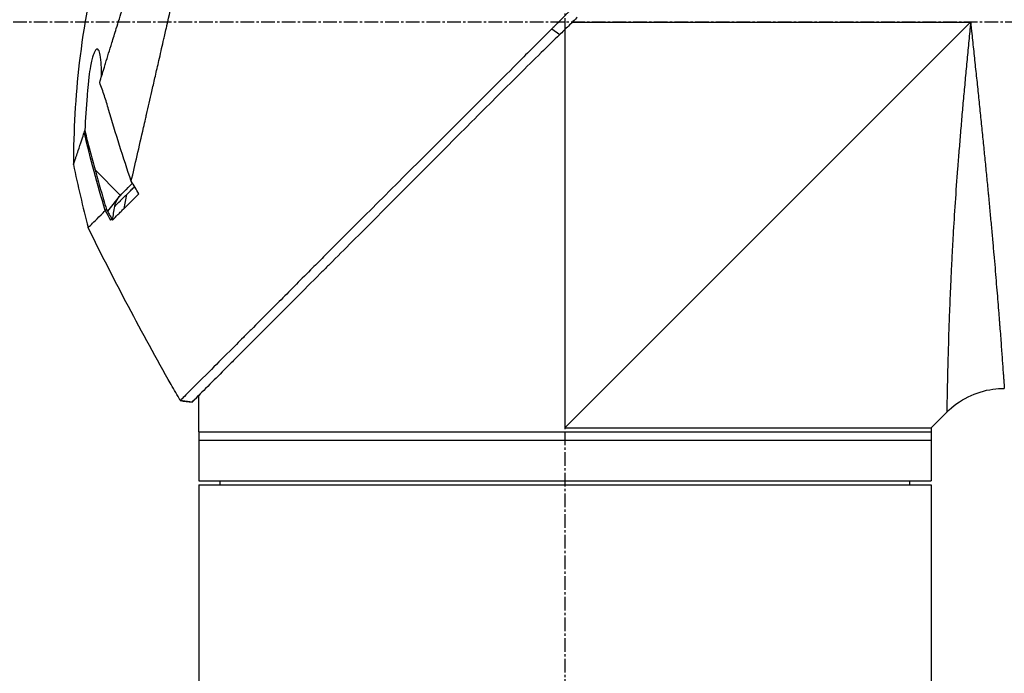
# Model space of a CAD drawing. Header units: millimetres. Extents: x 0 to 5219, y 0 to 2970.
# Tile 66 of 228: x 246 to 367, y 2041 to 2121. Entities that reach past the tile are written whole.
import ezdxf

# ---------------------------------------------------------------- set-up
doc = ezdxf.new("R2010")
doc.units = ezdxf.units.MM
doc.header["$LTSCALE"] = 0.2
doc.linetypes.add('CENTER2', pattern=[1.125, 0.75, -0.125, 0.125, -0.125])
doc.layers.add('02_Center Line', color=1, linetype='CENTER2')

# ---------------------------------------------------------------- blocks, each defined once
blk = doc.blocks.new('A$C32c156e9')
for p, q in [((-40, 1379.85), (-88.95, 1379.85)), ((-39.1, 1330), (-88.95, 1379.85)), ((-39.1, 1378.96), (-39.1, 1330)), ((-37.48, 1379.03), (-38.48, 1378.35)), ((18.66, 1361.7), (15.54, 1358.57)), ((14.44, 1359.01), (14.44, 1359.01)), ((15.07, 1356.97), (14.76, 1358.69)), ((15.68, 1358.42), (17.13, 1356.62)), ((15.98, 1357.48), (15.98, 1357.48)), ((17.36, 1356.75), (17.36, 1356.75)), ((5.9, 1333), (5.9, 1334)), ((5.9, 1329.5), (5.9, 1332.5)), ((6.74, 1333.16), (8.19, 1333.34)), ((8.19, 1333.34), (8.19, 1333.34)), ((-84.1, 1330), (-86.02, 1331.92)), ((-84.1, 1330), (-84.1, 1323.5)), ((5.9, 1329.5), (-84.1, 1329.5)), ((5.9, 1329.5), (5.9, 1323.5)), ((5.9, 1328.5), (-84.1, 1328.5)), ((5.9, 1323.5), (-84.1, 1323.5)), ((5.9, 1323), (-84.1, 1323)), ((-84.1, 1323), (-84.1, 919.1)), ((-81.49, 1323), (-81.5, 1323.5)), ((3.29, 1323), (3.3, 1323.5)), ((5.9, 1323), (5.9, 919.1))]:
    blk.add_line(p, q)
for centre, major_axis, ratio, start_param, end_param in [((-163.81, 1410.5), (-44.19, -183.8), 1, 1.51817, 1.570796), ((-2401.35, 2796.85), (-765.25, 2704.52), 0.999799, 3.899585, 3.900232), ((22.59, 1353.11), (-157.24, -287.66), 0.019111, 4.710355, 4.714425), ((-9.64, 1382.72), (29.02, -28.06), 0.006576, 0.377371, 0.391215), ((-10.44, 1381.83), (29.37, -28.27), 0.004865, 5.887634, 5.901943), ((-72.8, 1391.8), (92.5, 175.69), 0.499327, 4.653394, 4.763255), ((-331.93, 1528.58), (133.4, 370.15), 0.996605, 4.537773, 4.543581)]:
    blk.add_ellipse(centre, major_axis=major_axis, ratio=ratio, start_param=start_param, end_param=end_param)
for points, knots in [([(14.21, 1360.31), (13.74, 1362.33), (13.24, 1364.52), (12.62, 1367.25), (12.53, 1367.6), (12.41, 1368.14), (12.37, 1368.32), (12.11, 1369.47), (11.91, 1370.35), (11.56, 1371.86), (11.43, 1372.45), (11.23, 1373.31), (11.16, 1373.62), (11.07, 1374), (11.05, 1374.08), (10.96, 1374.48), (10.88, 1374.82), (10.63, 1375.92), (10.45, 1376.7), (10.22, 1377.69), (10.18, 1377.89), (10.07, 1378.37), (10.01, 1378.64), (9.91, 1379.08), (9.86, 1379.26), (9.28, 1381.81), (8.72, 1384.25), (8.01, 1387.34), (7.87, 1387.97), (7.58, 1389.22), (7.44, 1389.83), (7.02, 1391.67), (6.75, 1392.88), (6.39, 1394.41), (6.32, 1394.73), (6.17, 1395.37), (6.1, 1395.69), (5.99, 1396.18), (5.95, 1396.33), (5.88, 1396.64), (5.85, 1396.79), (5.69, 1397.5), (5.55, 1398.07), (5.36, 1398.94), (5.29, 1399.23), (5.16, 1399.81), (5.09, 1400.09), (4.89, 1400.95), (4.77, 1401.52), (4.38, 1403.19), (4.13, 1404.3), (3.63, 1406.46), (3.39, 1407.52), (2.92, 1409.59), (2.69, 1410.59), (2.35, 1412.05), (2.24, 1412.53), (2.03, 1413.47), (1.92, 1413.93), (1.71, 1414.83), (1.61, 1415.28), (1.11, 1417.45), (0.75, 1419.02), (0.19, 1421.48), (-0.03, 1422.44), (-0.36, 1423.9), (-0.49, 1424.47), (-0.65, 1425.14), (-0.69, 1425.31), (-0.74, 1425.55), (-0.76, 1425.62), (-0.8, 1425.82), (-0.83, 1425.94), (-0.9, 1426.25), (-0.94, 1426.43), (-1, 1426.7), (-1.03, 1426.8), (-1.06, 1426.92), (-1.06, 1426.96), (-1.09, 1427.09), (-1.11, 1427.17), (-1.14, 1427.28), (-1.14, 1427.31), (-1.14, 1427.31)], [0.000001, 0.000001, 0.000001, 0.000001, 0.87198, 0.87198, 0.998176, 0.998176, 1.064575, 1.064575, 1.41457, 1.41457, 1.596219, 1.596219, 1.693857, 1.693857, 1.719166, 1.719166, 1.837725, 1.837725, 2.111396, 2.111396, 2.182409, 2.182409, 2.276499, 2.276499, 2.337341, 2.337341, 3.162147, 3.162147, 3.373842, 3.373842, 3.579811, 3.579811, 3.984502, 3.984502, 4.09507, 4.09507, 4.202311, 4.202311, 4.255972, 4.255972, 4.304596, 4.304596, 4.486711, 4.486711, 4.581165, 4.581165, 4.673894, 4.673894, 4.859509, 4.859509, 5.231419, 5.231419, 5.60592, 5.60592, 5.979077, 5.979077, 6.165933, 6.165933, 6.351964, 6.351964, 6.539189, 6.539189, 7.288579, 7.288579, 7.860772, 7.860772, 8.290537, 8.290537, 8.451715, 8.451715, 8.522248, 8.522248, 8.654959, 8.654959, 8.889881, 8.889881, 9.06617, 9.06617, 9.132077, 9.132077, 9.362293, 9.362293, 9.592797, 9.592797, 9.592797, 9.592797]), ([(18.09, 1372.45), (18, 1372.73), (17.91, 1373.02), (17.74, 1373.59), (17.64, 1373.89), (17.49, 1374.38), (17.43, 1374.58), (17.12, 1375.6), (16.86, 1376.44), (16.41, 1377.88), (16.23, 1378.47), (15.8, 1379.86), (15.55, 1380.68), (15.14, 1381.98), (15, 1382.46), (14.68, 1383.5), (14.5, 1384.05), (14.13, 1385.26), (13.93, 1385.91), (13.5, 1387.31), (13.27, 1388.06), (12.76, 1389.69), (12.5, 1390.56), (12.15, 1391.66), (12.08, 1391.88), (11.86, 1392.6), (11.7, 1393.1), (11.38, 1394.09), (11.23, 1394.59), (10.91, 1395.58), (10.75, 1396.08), (10.43, 1397.06), (10.27, 1397.56), (9.97, 1398.48), (9.82, 1398.95), (9.6, 1399.65), (9.52, 1399.9), (9.28, 1400.64), (9.13, 1401.12), (8.84, 1402.03), (8.7, 1402.46), (8.41, 1403.36), (8.26, 1403.84), (7.96, 1404.77), (7.82, 1405.23), (7.09, 1407.51), (6.54, 1409.25), (5.89, 1411.3), (5.77, 1411.7), (5.52, 1412.49), (5.39, 1412.88), (5.04, 1414.02), (4.81, 1414.74), (4.38, 1416.13), (4.17, 1416.79), (3.81, 1417.94), (3.66, 1418.44), (3.25, 1419.75), (3.03, 1420.49), (2.69, 1421.61), (2.57, 1422.03), (2.38, 1422.67), (2.31, 1422.92), (2.21, 1423.28), (2.17, 1423.42), (2.13, 1423.58), (2.12, 1423.62), (2.07, 1423.79), (2.05, 1423.9), (2.01, 1424.03), (2, 1424.07), (2, 1424.07)], [0.000001, 0.000001, 0.000001, 0.000001, 0.11946, 0.11946, 0.241052, 0.241052, 0.321692, 0.321692, 0.643653, 0.643653, 0.858623, 0.858623, 1.144694, 1.144694, 1.308122, 1.308122, 1.494874, 1.494874, 1.708069, 1.708069, 1.951832, 1.951832, 2.230695, 2.230695, 2.303189, 2.303189, 2.46479, 2.46479, 2.625297, 2.625297, 2.787922, 2.787922, 2.946664, 2.946664, 3.08253, 3.08253, 3.156368, 3.156368, 3.305764, 3.305764, 3.43529, 3.43529, 3.579096, 3.579096, 3.721833, 3.721833, 4.292184, 4.292184, 4.435257, 4.435257, 4.578157, 4.578157, 4.862917, 4.862917, 5.148905, 5.148905, 5.393875, 5.393875, 5.822939, 5.822939, 6.144758, 6.144758, 6.385994, 6.385994, 6.566823, 6.566823, 6.63475, 6.63475, 6.873456, 6.873456, 7.112007, 7.112007, 7.112007, 7.112007]), ([(13.71, 1401.55), (17.26, 1393.07), (19.54, 1383.97), (21.07, 1370.7), (21.31, 1366.52), (21.32, 1362.35)], [0, 0, 0, 0, 2.758267, 2.758267, 4.009408, 4.009408, 4.009408, 4.009408]), ([(-39.62, 1381.2), (-39.57, 1381.14), (-39.48, 1381.05), (-39.27, 1380.84), (-39.19, 1380.75), (-38.92, 1380.47), (-38.74, 1380.29), (-38.38, 1379.93), (-38.19, 1379.73), (-37.93, 1379.48), (-37.84, 1379.39), (-37.62, 1379.17), (-37.51, 1379.06), (-37.48, 1379.03)], [0.0012617, 0.0012617, 0.0012617, 0.0012617, 0.0227877, 0.0227877, 0.0388309, 0.0388309, 0.0709865, 0.0709865, 0.1023123, 0.1023123, 0.1191004, 0.1191004, 0.1425667, 0.1425667, 0.1425667, 0.1425667]), ([(-88.95, 1379.85), (-88.97, 1379.67), (-88.99, 1379.48), (-89.01, 1379.3), (-89.03, 1379.11), (-89.05, 1378.93), (-89.07, 1378.74), (-89.11, 1378.37), (-89.14, 1378.01), (-89.18, 1377.64), (-89.22, 1377.27), (-89.26, 1376.9), (-89.3, 1376.54), (-89.34, 1376.17), (-89.38, 1375.81), (-89.42, 1375.44), (-89.49, 1374.71), (-89.57, 1373.99), (-89.65, 1373.26), (-89.73, 1372.54), (-89.8, 1371.82), (-89.88, 1371.1), (-89.95, 1370.38), (-90.03, 1369.66), (-90.1, 1368.95), (-90.1, 1368.94), (-90.1, 1368.94), (-90.1, 1368.94), (-90.17, 1368.23), (-90.25, 1367.52), (-90.32, 1366.82), (-90.32, 1366.81), (-90.32, 1366.81), (-90.32, 1366.8), (-90.36, 1366.45), (-90.39, 1366.1), (-90.43, 1365.76), (-90.43, 1365.75), (-90.43, 1365.75), (-90.43, 1365.74), (-90.46, 1365.4), (-90.5, 1365.05), (-90.53, 1364.71), (-90.53, 1364.71), (-90.53, 1364.7), (-90.53, 1364.7), (-90.6, 1364.01), (-90.67, 1363.33), (-90.74, 1362.66), (-90.74, 1362.65), (-90.74, 1362.65), (-90.74, 1362.64), (-90.81, 1361.97), (-90.87, 1361.3), (-90.94, 1360.65), (-90.94, 1360.64), (-90.94, 1360.64), (-90.94, 1360.63), (-91, 1359.98), (-91.06, 1359.33), (-91.12, 1358.69), (-91.12, 1358.68), (-91.12, 1358.68), (-91.13, 1358.67), (-91.19, 1358.03), (-91.25, 1357.39), (-91.31, 1356.76), (-91.36, 1356.14), (-91.42, 1355.52), (-91.48, 1354.91), (-91.48, 1354.91), (-91.48, 1354.9), (-91.48, 1354.9), (-91.51, 1354.59), (-91.54, 1354.29), (-91.56, 1353.98), (-91.59, 1353.69), (-91.62, 1353.39), (-91.64, 1353.1), (-91.64, 1353.09), (-91.64, 1353.09), (-91.64, 1353.08), (-91.67, 1352.79), (-91.7, 1352.5), (-91.72, 1352.21), (-91.72, 1352.21), (-91.72, 1352.2), (-91.72, 1352.2), (-91.75, 1351.91), (-91.77, 1351.63), (-91.8, 1351.35), (-91.8, 1351.34), (-91.8, 1351.34), (-91.8, 1351.33), (-91.85, 1350.76), (-91.9, 1350.2), (-91.95, 1349.66), (-91.99, 1349.12), (-92.04, 1348.59), (-92.08, 1348.08), (-92.08, 1348.07), (-92.08, 1348.07), (-92.08, 1348.07), (-92.12, 1347.55), (-92.17, 1347.05), (-92.21, 1346.56), (-92.21, 1346.56), (-92.21, 1346.55), (-92.21, 1346.55), (-92.25, 1346.06), (-92.29, 1345.58), (-92.32, 1345.12), (-92.32, 1345.12), (-92.32, 1345.11), (-92.33, 1345.11), (-92.36, 1344.65), (-92.4, 1344.2), (-92.43, 1343.76), (-92.43, 1343.76), (-92.43, 1343.75), (-92.43, 1343.75), (-92.45, 1343.53), (-92.47, 1343.32), (-92.48, 1343.11), (-92.48, 1343.1), (-92.49, 1343.1), (-92.49, 1343.1), (-92.5, 1342.89), (-92.52, 1342.68), (-92.53, 1342.48), (-92.53, 1342.47), (-92.53, 1342.47), (-92.53, 1342.47), (-92.57, 1342.06), (-92.6, 1341.66), (-92.63, 1341.28), (-92.63, 1341.28), (-92.63, 1341.28), (-92.63, 1341.28), (-92.66, 1340.9), (-92.68, 1340.54), (-92.71, 1340.19), (-92.71, 1340.19), (-92.71, 1340.19), (-92.71, 1340.19), (-92.73, 1339.84), (-92.76, 1339.51), (-92.78, 1339.19), (-92.81, 1338.88), (-92.83, 1338.59), (-92.85, 1338.31), (-92.85, 1338.3), (-92.85, 1338.3), (-92.85, 1338.3), (-92.89, 1337.74), (-92.92, 1337.24), (-92.96, 1336.81), (-92.96, 1336.7), (-92.97, 1336.6), (-92.98, 1336.5), (-92.98, 1336.4), (-92.99, 1336.3), (-93, 1336.21), (-93.01, 1336.03), (-93.02, 1335.87), (-93.03, 1335.72), (-93.05, 1335.43), (-93.07, 1335.22), (-93.08, 1335.07), (-93.08, 1335), (-93.09, 1334.94), (-93.09, 1334.91), (-93.09, 1334.87), (-93.09, 1334.85), (-93.09, 1334.85), (-93.09, 1334.85), (-93.09, 1334.85), (-93.09, 1334.85)], [-0.00005797, -0.00005797, -0.00005797, -0.00005797, 0.00049405, 0.00049405, 0.00049405, 0.00104607, 0.00104607, 0.00104607, 0.0021501, 0.0021501, 0.0021501, 0.00325414, 0.00325414, 0.00325414, 0.00435817, 0.00435817, 0.00435817, 0.00656624, 0.00656624, 0.00656624, 0.00877431, 0.00877431, 0.00877431, 0.01098238, 0.01098238, 0.01098238, 0.01099361, 0.01099361, 0.01099361, 0.01319044, 0.01319044, 0.01319044, 0.01320357, 0.01320357, 0.01320357, 0.01429448, 0.01429448, 0.01429448, 0.01430847, 0.01430847, 0.01430847, 0.01539851, 0.01539851, 0.01539851, 0.01541335, 0.01541335, 0.01541335, 0.01760658, 0.01760658, 0.01760658, 0.01762291, 0.01762291, 0.01762291, 0.01981465, 0.01981465, 0.01981465, 0.01983223, 0.01983223, 0.01983223, 0.02202272, 0.02202272, 0.02202272, 0.02204132, 0.02204132, 0.02204132, 0.02425053, 0.02425053, 0.02425053, 0.02643885, 0.02643885, 0.02643885, 0.02645881, 0.02645881, 0.02645881, 0.02756281, 0.02756281, 0.02756281, 0.02864692, 0.02864692, 0.02864692, 0.02866725, 0.02866725, 0.02866725, 0.02975095, 0.02975095, 0.02975095, 0.02977133, 0.02977133, 0.02977133, 0.03085499, 0.03085499, 0.03085499, 0.03087541, 0.03087541, 0.03087541, 0.03308346, 0.03308346, 0.03308346, 0.03527112, 0.03527112, 0.03527112, 0.03529119, 0.03529119, 0.03529119, 0.03747919, 0.03747919, 0.03747919, 0.03749882, 0.03749882, 0.03749882, 0.03968726, 0.03968726, 0.03968726, 0.03970627, 0.03970627, 0.03970627, 0.04189533, 0.04189533, 0.04189533, 0.04191356, 0.04191356, 0.04191356, 0.04299936, 0.04299936, 0.04299936, 0.04301713, 0.04301713, 0.04301713, 0.0441034, 0.0441034, 0.0441034, 0.0441207, 0.0441207, 0.0441207, 0.04631147, 0.04631147, 0.04631147, 0.04632769, 0.04632769, 0.04632769, 0.04851953, 0.04851953, 0.04851953, 0.0485346, 0.0485346, 0.0485346, 0.05074146, 0.05074146, 0.05074146, 0.05293567, 0.05293567, 0.05293567, 0.05294817, 0.05294817, 0.05294817, 0.05735181, 0.05735181, 0.05735181, 0.05845584, 0.05845584, 0.05845584, 0.05955987, 0.05955987, 0.05955987, 0.06176794, 0.06176794, 0.06176794, 0.06618408, 0.06618408, 0.06618408, 0.06839215, 0.06839215, 0.06839215, 0.07060022, 0.07060022, 0.07060022, 0.07060712, 0.07060712, 0.07060712, 0.07060712]), ([(-88.95, 1379.85), (-88.93, 1379.66), (-88.89, 1379.28), (-88.82, 1378.51), (-88.69, 1377.17), (-88.51, 1375.27), (-88.3, 1373), (-88.09, 1370.75), (-87.89, 1368.5), (-87.7, 1366.26), (-87.52, 1364.05), (-87.29, 1361.16), (-87.04, 1357.66), (-86.85, 1354.63), (-86.74, 1352.67), (-86.67, 1351.37), (-86.59, 1349.81), (-86.5, 1348), (-86.43, 1346.28), (-86.36, 1344.64), (-86.31, 1343.08), (-86.26, 1341.85), (-86.23, 1340.9), (-86.21, 1339.98), (-86.17, 1338.9), (-86.13, 1337.32), (-86.09, 1335.61), (-86.07, 1334.39), (-86.05, 1333.71), (-86.05, 1333.3), (-86.03, 1332.67), (-86.03, 1332.2), (-86.02, 1331.96), (-86.02, 1331.92), (-86.02, 1331.92)], [-0.00005585, -0.00005585, -0.00005585, -0.00005585, 0.00051707, 0.00109, 0.00223584, 0.00452754, 0.00681923, 0.00911093, 0.01140263, 0.01369432, 0.01598602, 0.01827771, 0.0228611, 0.02744449, 0.02859034, 0.02973619, 0.03202788, 0.03431958, 0.03661127, 0.03890297, 0.04119466, 0.04348636, 0.04463221, 0.04577806, 0.04806975, 0.05036145, 0.05494484, 0.05952823, 0.06067408, 0.06181992, 0.06411162, 0.06869501, 0.0709867, 0.07327246, 0.07327246, 0.07327246, 0.07327246]), ([(-40.61, 1380.47), (-40.56, 1380.42), (-40.25, 1380.1), (-39.89, 1379.74), (-39.71, 1379.56), (-39.35, 1379.2), (-39.17, 1379.03), (-38.83, 1378.69), (-38.54, 1378.41), (-38.47, 1378.35)], [0.00043088, 0.00043088, 0.00043088, 0.00043088, 0.0154414, 0.0154414, 0.03075173, 0.03075173, 0.04552895, 0.04552895, 0.05960793, 0.05960793, 0.05960793, 0.05960793]), ([(-38.47, 1378.35), (-37.7, 1377.61), (-36.94, 1376.86), (-35.26, 1375.22), (-34.35, 1374.32), (-31.5, 1371.49), (-29.56, 1369.55), (-23.64, 1363.62), (-19.69, 1359.64), (-13.94, 1353.88), (-12.01, 1351.95), (-9.84, 1349.77), (-9.53, 1349.46), (-5.04, 1344.96), (-1.24, 1341.17), (1.83, 1338.08), (2.03, 1337.88), (2.97, 1336.92), (3.66, 1336.24), (5.04, 1334.86), (5.67, 1334.23), (6.3, 1333.59), (6.46, 1333.43), (6.63, 1333.27), (6.67, 1333.23), (6.71, 1333.19), (6.72, 1333.18), (6.73, 1333.17), (6.73, 1333.17), (6.73, 1333.16), (6.73, 1333.16), (6.74, 1333.16), (6.74, 1333.16), (6.74, 1333.16), (6.74, 1333.16), (6.74, 1333.16)], [-7.620463, -7.620463, -7.620463, -7.620463, -7.336805, -7.336805, -6.999081, -6.999081, -6.270272, -6.270272, -4.749597, -4.749597, -3.95115, -3.95115, -3.814973, -3.814973, -1.971605, -1.971605, -1.846597, -1.846597, -1.347406, -1.347406, -0.675491, -0.675491, -0.339165, -0.339165, -0.169556, -0.169556, -0.084774, -0.084774, -0.042597, -0.042597, -0.021599, -0.021599, -0.011128, -0.011128, -0.000028, -0.000028, -0.000028, -0.000028]), ([(-37.48, 1379.03), (-37.21, 1378.76), (-36.96, 1378.52), (-36.34, 1377.89), (-36.05, 1377.6), (-35.19, 1376.75), (-34.62, 1376.18), (-32.91, 1374.46), (-31.77, 1373.32), (-28.36, 1369.91), (-26.11, 1367.66), (-18.77, 1360.33), (-14.54, 1356.14), (-10.52, 1352.11), (-9.97, 1351.56), (-8.9, 1350.48), (-8.36, 1349.94), (-6.45, 1348.02), (-5.19, 1346.73), (-3.58, 1345.12), (-3.19, 1344.74), (-2.01, 1343.55), (-1.25, 1342.79), (-0.2, 1341.74), (0.12, 1341.42), (1.01, 1340.53), (1.57, 1339.97), (3.03, 1338.51), (3.87, 1337.64), (5.76, 1335.77), (6.67, 1334.88), (7.58, 1333.97), (7.81, 1333.73), (8.04, 1333.5), (8.1, 1333.44), (8.14, 1333.39), (8.15, 1333.38), (8.16, 1333.37), (8.17, 1333.36), (8.18, 1333.35), (8.18, 1333.35), (8.18, 1333.35), (8.19, 1333.35), (8.19, 1333.34), (8.19, 1333.34), (8.19, 1333.34), (8.19, 1333.34), (8.19, 1333.34)], [0, 0, 0, 0, 0.115596, 0.115596, 0.212113, 0.212113, 0.405093, 0.405093, 0.790972, 0.790972, 1.563393, 1.563393, 3.332159, 3.332159, 3.60987, 3.60987, 3.890806, 3.890806, 4.623507, 4.623507, 4.856845, 4.856845, 5.35641, 5.35641, 5.576842, 5.576842, 5.990665, 5.990665, 6.711546, 6.711546, 7.79125, 7.79125, 8.330789, 8.330789, 8.599474, 8.599474, 8.666532, 8.666532, 8.716444, 8.716444, 8.791539, 8.791539, 8.829086, 8.829086, 8.847858, 8.847858, 8.871461, 8.871461, 8.871461, 8.871461]), ([(17.87, 1373.16), (17.87, 1373.8), (17.88, 1374.26), (17.92, 1375.04), (17.96, 1375.48), (18.08, 1376.09), (18.14, 1376.3), (18.28, 1376.53), (18.36, 1376.58), (18.48, 1376.54), (18.57, 1376.48), (18.75, 1376.15), (18.81, 1376), (18.93, 1375.64), (18.99, 1375.45), (19.1, 1374.99), (19.16, 1374.72), (19.29, 1374.02), (19.36, 1373.57), (19.51, 1372.45), (19.55, 1371.89), (19.6, 1371.25), (19.62, 1371.02), (19.75, 1369.37), (19.84, 1367.99), (19.92, 1366.52)], [-1.705013, -1.705013, -1.705013, -1.705013, -1.556708, -1.556708, -1.329106, -1.329106, -1.145925, -1.145925, -0.996981, -0.996981, -0.898581, -0.898581, -0.842466, -0.842466, -0.790237, -0.790237, -0.729818, -0.729818, -0.639276, -0.639276, -0.510567, -0.510567, -0.441089, -0.441089, -0.000001, -0.000001, -0.000001, -0.000001]), ([(16.99, 1369.13), (17.15, 1369.69), (17.32, 1370.25), (17.69, 1371.36), (17.89, 1371.91), (18.09, 1372.45)], [0.000001, 0.000001, 0.000001, 0.000001, 0.1746079, 0.1746079, 0.3493254, 0.3493254, 0.3493254, 0.3493254]), ([(14.21, 1360.31), (14.69, 1361.72), (15.18, 1363.21), (16.12, 1366.19), (16.58, 1367.7), (16.99, 1369.13)], [0.000001, 0.000001, 0.000001, 0.000001, 0.4445869, 0.4445869, 0.8865288, 0.8865288, 0.8865288, 0.8865288]), ([(19.92, 1366.52), (19.72, 1365.72), (19.52, 1364.91), (19.1, 1363.3), (18.88, 1362.5), (18.66, 1361.7)], [0.000001, 0.000001, 0.000001, 0.000001, 0.2490275, 0.2490275, 0.498054, 0.498054, 0.498054, 0.498054]), ([(19.99, 1366.31), (19.98, 1366.34), (19.97, 1366.37), (19.94, 1366.45), (19.93, 1366.49), (19.92, 1366.52)], [-0.04707166, -0.04707166, -0.04707166, -0.04707166, -0.02156687, -0.02156687, -0.00000099, -0.00000099, -0.00000099, -0.00000099]), ([(21.32, 1362.35), (21.32, 1362.35), (21.32, 1362.35), (21.32, 1362.35), (21.32, 1362.36), (21.29, 1362.42), (21.25, 1362.54), (21.24, 1362.56), (21.23, 1362.58), (21.23, 1362.6), (21.17, 1362.75), (21.1, 1362.95), (21.04, 1363.12), (21.01, 1363.21), (20.99, 1363.29), (20.96, 1363.36), (20.89, 1363.57), (20.81, 1363.81), (20.72, 1364.08), (20.59, 1364.46), (20.44, 1364.9), (20.28, 1365.4), (20.19, 1365.69), (20.09, 1365.99), (19.99, 1366.31)], [-0.9997805, -0.9997805, -0.9997805, -0.9997805, -0.9852531, -0.9852531, -0.9852531, -0.7801742, -0.7801742, -0.7801742, -0.75, -0.75, -0.75, -0.5788911, -0.5788911, -0.5788911, -0.5, -0.5, -0.5, -0.3424334, -0.3424334, -0.3424334, -0.1230002, -0.1230002, -0.1230002, 0, 0, 0, 0]), ([(18.66, 1361.7), (18.64, 1361.61), (18.61, 1361.51), (18.55, 1361.3), (18.52, 1361.2), (18.44, 1360.89), (18.38, 1360.69), (18.21, 1360.08), (18.09, 1359.68), (17.74, 1358.46), (17.5, 1357.66), (17.26, 1356.85)], [-0.5086362, -0.5086362, -0.5086362, -0.5086362, -0.4739534, -0.4739534, -0.441906, -0.441906, -0.3787937, -0.3787937, -0.2524889, -0.2524889, -0.000008, -0.000008, -0.000008, -0.000008]), ([(14.76, 1358.69), (14.68, 1358.77), (14.54, 1358.91), (14.32, 1359.12), (14.16, 1359.28), (14.02, 1359.42), (13.91, 1359.53), (13.9, 1359.55), (13.89, 1359.56), (13.87, 1359.57), (13.85, 1359.59), (13.83, 1359.61), (13.8, 1359.64)], [-1, -1, -1, -1, -0.75, -0.75, -0.75, -0.5269223, -0.5269223, -0.5269223, -0.5, -0.5, -0.5, -0.441661, -0.441661, -0.441661, -0.441661]), ([(15.54, 1358.57), (15.32, 1358.79), (15.09, 1359.02), (14.84, 1359.27), (14.83, 1359.28), (14.82, 1359.29), (14.81, 1359.3), (14.49, 1359.62), (14.23, 1359.88), (14.05, 1360.06)], [0, 0, 0, 0, 0.2423045, 0.2423045, 0.2423045, 0.25, 0.25, 0.25, 0.4698867, 0.4698867, 0.4698867, 0.4698867]), ([(15.07, 1356.97), (14.81, 1357.23), (14.54, 1357.5), (13.94, 1358.1), (13.61, 1358.42), (13.28, 1358.75)], [0, 0, 0, 0, 0.2242367, 0.2242367, 0.4651784, 0.4651784, 0.4651784, 0.4651784]), ([(16.24, 1357.22), (16.02, 1357.44), (15.79, 1357.67), (15.55, 1357.91), (15.54, 1357.92), (15.54, 1357.92), (15.54, 1357.92), (15.29, 1358.16), (15.03, 1358.43), (14.76, 1358.69)], [-1, -1, -1, -1, -0.5031772, -0.5031772, -0.5031772, -0.5, -0.5, -0.5, 0, 0, 0, 0]), ([(15.68, 1358.42), (15.67, 1358.43), (15.66, 1358.43), (15.65, 1358.45), (15.65, 1358.45), (15.63, 1358.47), (15.62, 1358.49), (15.59, 1358.51), (15.58, 1358.53), (15.57, 1358.54), (15.56, 1358.55), (15.55, 1358.56), (15.54, 1358.57), (15.54, 1358.57)], [0.000001, 0.000001, 0.000001, 0.000001, 0.00272697, 0.00272697, 0.00542648, 0.00542648, 0.01073802, 0.01073802, 0.01585747, 0.01585747, 0.01837058, 0.01837058, 0.02084972, 0.02084972, 0.02084972, 0.02084972]), ([(16.24, 1357.22), (16.23, 1357.27), (16.19, 1357.52), (15.93, 1358.06), (15.81, 1358.25), (15.68, 1358.42)], [0.00000226, 0.00000226, 0.00000226, 0.00000226, 0.01532774, 0.01532774, 0.02361868, 0.02361868, 0.02361868, 0.02361868]), ([(16.53, 1355.54), (16.31, 1355.75), (16.08, 1355.97), (15.72, 1356.33), (15.59, 1356.46), (15.4, 1356.65), (15.34, 1356.71), (15.24, 1356.81), (15.21, 1356.84), (15.16, 1356.89), (15.14, 1356.91), (15.1, 1356.94), (15.09, 1356.96), (15.07, 1356.97)], [0.000001, 0.000001, 0.000001, 0.000001, 0.2318332, 0.2318332, 0.3483456, 0.3483456, 0.40613, 0.40613, 0.4349144, 0.4349144, 0.4492809, 0.4492809, 0.4664527, 0.4664527, 0.4664527, 0.4664527]), ([(16.53, 1355.54), (16.47, 1355.81), (16.42, 1356.11), (16.33, 1356.65), (16.28, 1356.97), (16.24, 1357.22)], [0.000001, 0.000001, 0.000001, 0.000001, 0.083636, 0.083636, 0.1696312, 0.1696312, 0.1696312, 0.1696312]), ([(17.13, 1356.62), (17.04, 1356.46), (16.95, 1356.31), (16.78, 1356), (16.69, 1355.84), (16.61, 1355.68)], [-0.1067409, -0.1067409, -0.1067409, -0.1067409, -0.0533713, -0.0533713, -0.0000018, -0.0000018, -0.0000018, -0.0000018]), ([(17.26, 1356.85), (17.24, 1356.81), (17.22, 1356.77), (17.17, 1356.69), (17.15, 1356.66), (17.13, 1356.62)], [-0.02701964, -0.02701964, -0.02701964, -0.02701964, -0.01351028, -0.01351028, -0.000001, -0.000001, -0.000001, -0.000001]), ([(19.51, 1354.6), (19.51, 1354.6), (19.51, 1354.6), (19.5, 1354.61), (19.49, 1354.62), (19.48, 1354.63), (19.47, 1354.64), (19.43, 1354.67), (19.39, 1354.72), (19.33, 1354.78), (19.21, 1354.89), (19.04, 1355.06), (18.81, 1355.3), (18.8, 1355.3), (18.8, 1355.31), (18.79, 1355.31), (18.56, 1355.54), (18.28, 1355.83), (17.92, 1356.19), (17.76, 1356.35), (17.59, 1356.52), (17.41, 1356.7)], [0.0000758, 0.0000758, 0.0000758, 0.0000758, 0.0768214, 0.0768214, 0.0768214, 0.1521768, 0.1521768, 0.1521768, 0.2988063, 0.2988063, 0.2988063, 0.5714286, 0.5714286, 0.5714286, 0.5782623, 0.5782623, 0.5782623, 0.8701763, 0.8701763, 0.8701763, 1, 1, 1, 1]), ([(16.61, 1355.68), (16.59, 1355.66), (16.58, 1355.64), (16.55, 1355.59), (16.54, 1355.56), (16.53, 1355.54)], [-0.01682573, -0.01682573, -0.01682573, -0.01682573, -0.00841337, -0.00841337, -0.00000101, -0.00000101, -0.00000101, -0.00000101]), ([(-86.02, 1331.92), (-86.79, 1332.69), (-87.69, 1333.33), (-89.61, 1334.28), (-90.65, 1334.6), (-92.16, 1334.82), (-92.63, 1334.85), (-93.09, 1334.85)], [0, 0, 0, 0, 0.3242583, 0.3242583, 0.6426929, 0.6426929, 0.7824853, 0.7824853, 0.7824853, 0.7824853]), ([(6.74, 1333.16), (6.74, 1333.16), (6.72, 1333.17), (6.6, 1333.29), (6.33, 1333.56), (5.9, 1334)], [-8.6028048, -8.6028048, -8.6028048, -8.6028048, -8.4195703, -8.4195703, -7.7286267, -7.7286267, -7.7286267, -7.7286267]), ([(5.9, 1332.5), (5.9, 1332.56), (5.9, 1332.63), (5.9, 1332.75), (5.9, 1332.81), (5.9, 1332.9), (5.9, 1332.94), (5.9, 1332.99), (5.9, 1333), (5.9, 1333)], [0, 0, 0, 0, 0.0188345, 0.0188345, 0.037669, 0.037669, 0.0565035, 0.0565035, 0.075338, 0.075338, 0.075338, 0.075338]), ([(-39.1, 1330), (-39.12, 1330), (-39.14, 1330), (-41.4, 1330), (-43.63, 1330), (-48.06, 1330), (-50.25, 1330), (-53.82, 1330), (-55.22, 1330), (-57.38, 1330), (-58.16, 1330), (-60.97, 1330), (-62.94, 1330), (-65.87, 1330), (-66.91, 1330), (-69.03, 1330), (-70.1, 1330), (-72.15, 1330), (-73.13, 1330), (-74.97, 1330), (-75.83, 1330), (-77.44, 1330), (-78.19, 1330), (-79.56, 1330), (-80.18, 1330), (-81.29, 1330), (-81.77, 1330), (-82.61, 1330), (-82.97, 1330), (-83.53, 1330), (-83.74, 1330), (-84.03, 1330), (-84.1, 1330), (-84.1, 1330), (-84.1, 1330), (-84.1, 1330)], [-0.005485, -0.005485, -0.005485, -0.005485, 0, 0, 0.672232, 0.672232, 1.344501, 1.344501, 1.792512, 1.792512, 2.048534, 2.048534, 2.731437, 2.731437, 3.121573, 3.121573, 3.559727, 3.559727, 3.997928, 3.997928, 4.436084, 4.436084, 4.874274, 4.874274, 5.31242, 5.31242, 5.750596, 5.750596, 6.188714, 6.188714, 6.626878, 6.626878, 7.06498, 7.06498, 7.065101, 7.065101, 7.065101, 7.065101])]:
    blk.add_open_spline(points, degree=3, knots=knots)
for points in [[(21.32, 1362.35), (20.77, 1359.75), (20.17, 1357.17), (19.51, 1354.6)], [(-93.09, 1334.85), (-93.09, 1334.85), (-93.09, 1334.85), (-93.09, 1334.85)], [(8.19, 1333.34), (7.7, 1333.28), (7.22, 1333.22), (6.74, 1333.16)]]:
    blk.add_open_spline(points, degree=3)
at = {"layer": '02_Center Line', "ltscale": 11.288275}
for p, q in [((-39.1, 1446.4), (-39.1, 745.79)), ((-226.96, 1379.85), (61.79, 1379.85))]:
    blk.add_line(p, q, dxfattribs=at)

msp = doc.modelspace()

# ---------------------------------------------------------------- block references
at = {"xscale": -1}
msp.add_blockref('A$C32c156e9', (274.157, 740.896), dxfattribs=at)

doc.saveas('drawing.dxf')
